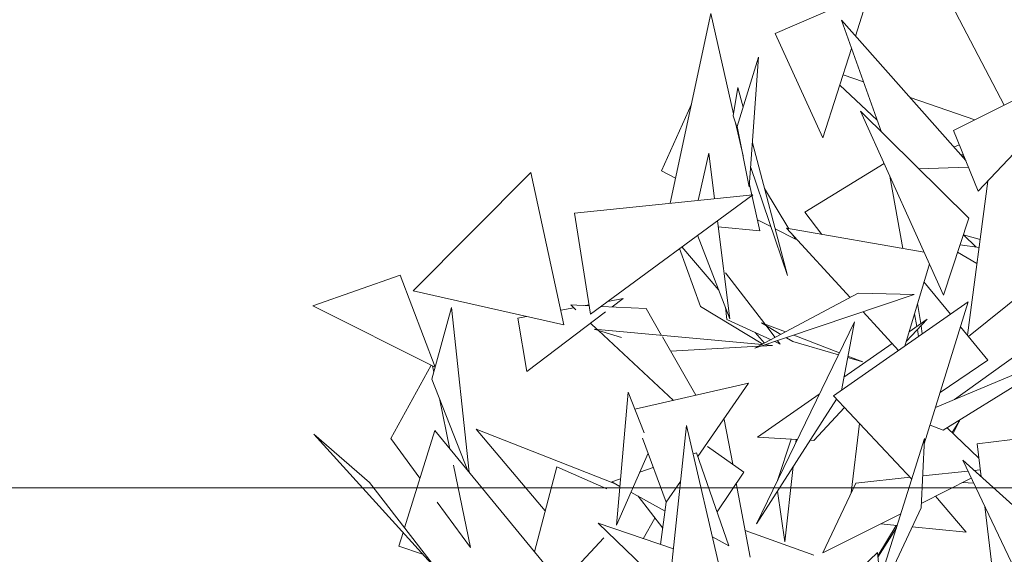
# Model space of a CAD drawing. Header units: metres. Extents: x -14.5 to 19.7, y -19.1 to 4.
# Tile 153 of 218: x 16.891 to 17.108, y 3.4 to 3.517. Entities that reach past the tile are written whole.
import ezdxf

# ---------------------------------------------------------------- set-up
doc = ezdxf.new("R2010")
doc.units = ezdxf.units.M
doc.layers.add('G-ANNO-TEXT', color=7, linetype='Continuous', lineweight=9)
doc.layers.add('G-IMPT', color=7, linetype='Continuous', lineweight=5)
doc.layers.add('L-PLNT', color=7, linetype='Continuous', lineweight=5, true_color=0x005900)

# ---------------------------------------------------------------- blocks, each defined once
blk = doc.blocks.new('ÁRVORES ORNAMENTAIS - Pequeno e Médio Porte - Ipê-roxo-2976198-A')
at = {"layer": 'G-IMPT', "color": 253, "true_color": 0xaaaaaa}
for p, q in [((6.63279, 3.49855), (6.61474, 3.5331)), ((6.60312, 3.52328), (6.58239, 3.51426)), ((6.60007, 3.51374), (6.60312, 3.52328)), ((6.55934, 3.47694), (6.56828, 3.51871)), ((6.56828, 3.51871), (6.57327, 3.49659)), ((6.6058, 3.49262), (6.59696, 3.51725)), ((6.59696, 3.51725), (6.6243, 3.48632)), ((6.59291, 3.49137), (6.58239, 3.51426)), ((6.59291, 3.49137), (6.5992, 3.51102)), ((6.65582, 3.51012), (6.6216, 3.49292)), ((6.62707, 3.47957), (6.65582, 3.51012)), ((6.57404, 3.49384), (6.57878, 3.50906)), ((6.57673, 3.48053), (6.57878, 3.50906)), ((6.60183, 3.50367), (6.59734, 3.50521)), ((6.57421, 3.50244), (6.5732, 3.49615)), ((6.57421, 3.50244), (6.57536, 3.49808)), ((6.60485, 3.49526), (6.5966, 3.5029)), ((6.62633, 3.4953), (6.61206, 3.50018)), ((6.55742, 3.48409), (6.564, 3.49871)), ((6.61946, 3.4567), (6.60118, 3.4972)), ((6.60118, 3.4972), (6.62497, 3.47363)), ((6.57401, 3.49377), (6.5732, 3.49615)), ((6.5737, 3.49466), (6.57535, 3.48738)), ((6.57673, 3.48053), (6.57404, 3.49384)), ((6.62707, 3.47957), (6.6216, 3.49292)), ((6.57743, 3.49023), (6.58511, 3.46108)), ((6.56779, 3.48797), (6.56547, 3.47758)), ((6.56908, 3.47795), (6.56779, 3.48797)), ((6.62169, 3.48928), (6.62288, 3.4898)), ((6.62378, 3.48759), (6.62316, 3.48762)), ((6.62335, 3.4874), (6.62396, 3.48717)), ((6.52869, 3.48371), (6.50281, 3.45768)), ((6.52869, 3.48371), (6.53596, 3.45017)), ((6.55742, 3.48409), (6.56053, 3.4825)), ((6.58511, 3.46108), (6.57704, 3.48484)), ((6.58897, 3.475), (6.60637, 3.48569)), ((6.61394, 3.48455), (6.62488, 3.48491)), ((6.61048, 3.46699), (6.60762, 3.48294)), ((6.62919, 3.48183), (6.62469, 3.44792)), ((6.57677, 3.48107), (6.57907, 3.47089)), ((6.58545, 3.47135), (6.58007, 3.48019)), ((6.5383, 3.47474), (6.57747, 3.47883)), ((6.57747, 3.47883), (6.5418, 3.45255)), ((6.58897, 3.475), (6.59265, 3.4701)), ((6.5383, 3.47474), (6.5418, 3.45255)), ((6.57247, 3.45151), (6.5697, 3.4731)), ((6.57852, 3.4733), (6.58147, 3.4718)), ((6.61946, 3.4567), (6.62497, 3.47363)), ((6.56988, 3.47173), (6.57907, 3.47089)), ((6.58242, 3.47131), (6.58686, 3.46904)), ((6.59889, 3.4562), (6.58492, 3.47144)), ((6.58492, 3.47144), (6.61518, 3.46618)), ((6.57247, 3.45151), (6.56535, 3.4699)), ((6.58686, 3.46904), (6.58634, 3.46989)), ((6.62748, 3.46898), (6.6238, 3.47003)), ((6.62659, 3.46732), (6.6238, 3.47002)), ((6.5614, 3.46699), (6.566, 3.45424)), ((6.57003, 3.45782), (6.56187, 3.46734)), ((6.62725, 3.46722), (6.62307, 3.46781)), ((6.62678, 3.46369), (6.62254, 3.46616)), ((6.64747, 3.46579), (6.6249, 3.44766)), ((6.61093, 3.44553), (6.61633, 3.46364)), ((6.49998, 3.4611), (6.48074, 3.45441)), ((6.49998, 3.4611), (6.50766, 3.44089)), ((6.57146, 3.46167), (6.58011, 3.4504)), ((6.50281, 3.45768), (6.53596, 3.45017)), ((6.62093, 3.45252), (6.61513, 3.45963)), ((6.54901, 3.45597), (6.54559, 3.45534)), ((6.54901, 3.45597), (6.54658, 3.45414)), ((6.57797, 3.44503), (6.60064, 3.45714)), ((6.61294, 3.45686), (6.57797, 3.44503)), ((6.61294, 3.45686), (6.60064, 3.45714)), ((6.48074, 3.45441), (6.50766, 3.44089)), ((6.51126, 3.45403), (6.50692, 3.43821)), ((6.51509, 3.41775), (6.51126, 3.45403)), ((6.53813, 3.45396), (6.53525, 3.45343)), ((6.53746, 3.45458), (6.5386, 3.45353)), ((6.53746, 3.45458), (6.54151, 3.45439)), ((6.54148, 3.45458), (6.54064, 3.45443)), ((6.54412, 3.45426), (6.55408, 3.45377)), ((6.55744, 3.44786), (6.55408, 3.45377)), ((6.57969, 3.44594), (6.566, 3.45424)), ((6.57149, 3.45406), (6.57178, 3.45139)), ((6.62488, 3.45528), (6.59523, 3.43455)), ((6.61442, 3.45046), (6.61372, 3.4549)), ((6.61521, 3.42401), (6.62488, 3.45528)), ((6.52771, 3.45204), (6.52579, 3.45168)), ((6.52782, 3.43995), (6.52579, 3.45168)), ((6.54511, 3.45303), (6.52782, 3.43995)), ((6.57178, 3.45139), (6.5815, 3.44691)), ((6.60956, 3.44457), (6.60176, 3.45308)), ((6.61123, 3.44652), (6.61585, 3.45146)), ((6.61585, 3.45146), (6.61188, 3.44869)), ((6.61356, 3.44986), (6.61305, 3.45265)), ((6.54181, 3.45053), (6.54329, 3.44915)), ((6.54859, 3.44738), (6.54258, 3.44921)), ((6.57953, 3.44586), (6.54258, 3.44921)), ((6.54354, 3.44892), (6.56002, 3.43356)), ((6.57828, 3.40641), (6.59983, 3.45087)), ((6.58471, 3.44863), (6.5794, 3.45067)), ((6.5794, 3.45067), (6.58369, 3.44808)), ((6.58033, 3.45011), (6.58242, 3.4474)), ((6.59698, 3.43577), (6.59983, 3.45087)), ((6.61395, 3.44764), (6.61368, 3.44914)), ((6.61477, 3.44821), (6.61449, 3.45)), ((6.62916, 3.44244), (6.62318, 3.44977)), ((6.56495, 3.4347), (6.55762, 3.44756)), ((6.58004, 3.44613), (6.578, 3.44852)), ((6.58488, 3.44736), (6.58627, 3.44652)), ((6.59653, 3.44407), (6.58653, 3.44792)), ((6.55943, 3.44438), (6.57883, 3.44548)), ((6.57942, 3.44552), (6.58179, 3.44565)), ((6.58179, 3.44565), (6.58024, 3.44579)), ((6.58236, 3.44651), (6.5835, 3.44598)), ((6.58295, 3.44671), (6.5835, 3.44598)), ((6.59632, 3.44363), (6.58627, 3.44652)), ((6.60815, 3.4461), (6.59753, 3.43871)), ((6.6477, 3.44461), (6.61769, 3.43202)), ((6.61935, 3.42704), (6.6477, 3.44461)), ((6.60166, 3.44209), (6.59835, 3.44304)), ((6.60166, 3.44209), (6.59841, 3.44334)), ((6.62916, 3.44244), (6.61871, 3.43532)), ((6.62187, 3.43378), (6.63561, 3.44365)), ((6.49791, 3.42516), (6.5068, 3.44132)), ((6.50736, 3.4398), (6.50706, 3.44119)), ((6.51481, 3.41809), (6.50692, 3.43821)), ((6.55158, 3.43162), (6.57652, 3.43736)), ((6.57652, 3.43736), (6.56539, 3.42121)), ((6.51091, 3.42282), (6.50857, 3.43401)), ((6.54754, 3.40613), (6.55011, 3.43535)), ((6.55011, 3.43535), (6.55362, 3.42644)), ((6.59589, 3.43384), (6.57828, 3.40641)), ((6.5921, 3.43493), (6.57852, 3.42548)), ((6.61246, 3.41627), (6.59523, 3.43455)), ((6.59089, 3.42478), (6.59764, 3.43199)), ((6.56293, 3.42808), (6.55828, 3.3846)), ((6.57298, 3.38485), (6.56293, 3.42808)), ((6.57123, 3.42935), (6.57309, 3.41951)), ((6.59911, 3.41324), (6.60097, 3.42846)), ((6.61935, 3.42704), (6.61648, 3.42813)), ((6.62722, 3.42088), (6.6202, 3.42757)), ((6.62134, 3.42648), (6.62292, 3.42911)), ((6.62154, 3.42629), (6.62292, 3.42911)), ((6.50822, 3.39604), (6.48099, 3.42614)), ((6.48099, 3.42614), (6.49321, 3.4155)), ((6.49791, 3.42516), (6.50429, 3.41643)), ((6.50091, 3.40552), (6.50754, 3.42692)), ((6.53942, 3.3882), (6.50754, 3.42692)), ((6.53187, 3.40929), (6.51667, 3.42725)), ((6.51667, 3.42725), (6.54711, 3.4153)), ((6.55322, 3.42527), (6.55845, 3.41116)), ((6.58728, 3.42498), (6.57852, 3.42548)), ((6.60202, 3.38319), (6.61527, 3.42518)), ((6.61449, 3.40992), (6.61527, 3.42518)), ((6.62684, 3.42405), (6.6464, 3.42641)), ((6.56753, 3.4234), (6.5755, 3.41781)), ((6.58291, 3.41596), (6.5859, 3.42506)), ((6.58697, 3.42433), (6.58704, 3.425)), ((6.59089, 3.42478), (6.5901, 3.42482)), ((6.62684, 3.42405), (6.62772, 3.41674)), ((6.54754, 3.40613), (6.55445, 3.42195)), ((6.5651, 3.42205), (6.56438, 3.42181)), ((6.5651, 3.42205), (6.57222, 3.40158)), ((6.51545, 3.40118), (6.51165, 3.41932)), ((6.52952, 3.40022), (6.53439, 3.41898)), ((6.54542, 3.41412), (6.53439, 3.41898)), ((6.55556, 3.41878), (6.55262, 3.41777)), ((6.5845, 3.40243), (6.58637, 3.419)), ((6.64384, 3.40219), (6.62365, 3.4204)), ((6.62365, 3.4204), (6.63574, 3.39499)), ((6.56963, 3.40903), (6.5755, 3.41781)), ((6.60013, 3.4154), (6.61208, 3.41667)), ((6.62553, 3.41645), (6.61454, 3.41092)), ((6.61485, 3.41697), (6.62478, 3.41803)), ((6.62612, 3.41818), (6.62753, 3.41833)), ((6.50822, 3.39604), (6.49321, 3.4155)), ((6.54843, 3.41633), (6.54646, 3.41566)), ((6.54646, 3.41566), (6.54829, 3.41466)), ((6.56161, 3.41573), (6.55845, 3.41116)), ((6.57387, 3.41537), (6.57694, 3.39909)), ((6.60013, 3.4154), (6.59289, 3.4)), ((6.62365, 3.41551), (6.62603, 3.41539)), ((6.55069, 3.41335), (6.55821, 3.40924)), ((6.5577, 3.40546), (6.55227, 3.41248)), ((6.5845, 3.40243), (6.58292, 3.41363)), ((6.62443, 3.40455), (6.6177, 3.41251)), ((6.50811, 3.41121), (6.51545, 3.40118)), ((6.55846, 3.41116), (6.55722, 3.40184)), ((6.6285, 3.41022), (6.63073, 3.39163)), ((6.61006, 3.40865), (6.59289, 3.4)), ((6.61449, 3.40992), (6.60202, 3.38319)), ((6.55903, 3.39167), (6.54347, 3.40653)), ((6.54347, 3.40653), (6.56002, 3.40088)), ((6.55337, 3.40315), (6.55597, 3.4077)), ((6.60496, 3.39934), (6.60903, 3.40608)), ((6.60563, 3.40642), (6.60924, 3.40606)), ((6.61254, 3.40573), (6.62443, 3.40455)), ((6.49966, 3.40148), (6.50059, 3.40448)), ((6.56864, 3.40354), (6.57222, 3.40158)), ((6.59091, 3.3995), (6.57584, 3.40493)), ((6.60907, 3.40555), (6.60499, 3.39909)), ((6.49966, 3.40148), (6.50488, 3.39973)), ((6.54471, 3.40337), (6.53529, 3.39322)), ((6.60488, 3.40014), (6.59115, 3.3869)), ((6.60488, 3.40014), (6.60549, 3.39418))]:
    blk.add_line(p, q, dxfattribs=at)

msp = doc.modelspace()

# ---------------------------------------------------------------- linework, layer by layer
at = {"layer": 'G-ANNO-TEXT'}
msp.add_line((17.51885, 3.41436), (16.02569, 3.41436), dxfattribs=at)

# ---------------------------------------------------------------- block references
at = {"layer": 'L-PLNT', "color": 253, "true_color": 0xaaaaaa}
msp.add_blockref('ÁRVORES ORNAMENTAIS - Pequeno e Médio Porte - Ipê-roxo-2976198-A', (10.47483, 0), dxfattribs=at)

doc.saveas('drawing.dxf')
